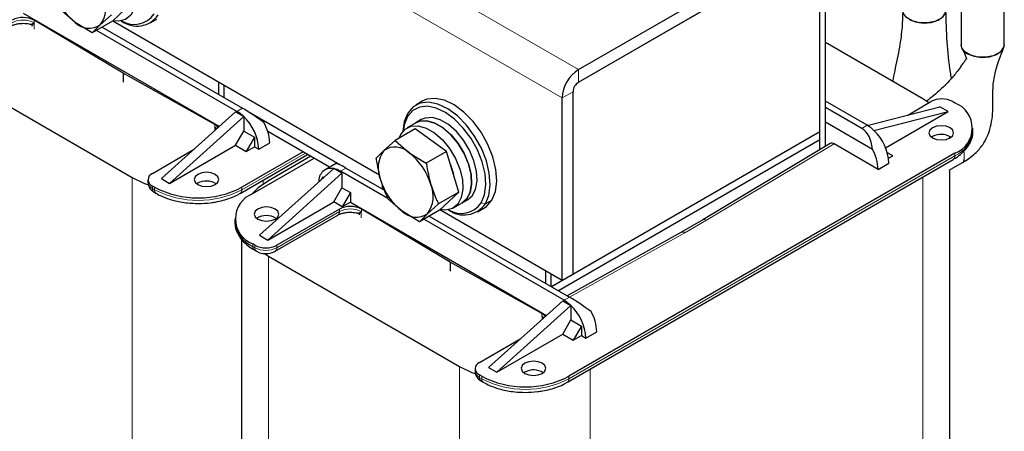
# Model space of a CAD drawing. Header units: millimetres. Extents: x 5 to 418, y 2 to 292.
# Tile 21 of 42: x 256 to 307, y 95 to 116. Entities that reach past the tile are written whole.
import ezdxf

# ---------------------------------------------------------------- set-up
doc = ezdxf.new("R2010")
doc.units = ezdxf.units.MM

msp = doc.modelspace()

# ---------------------------------------------------------------- linework, layer by layer
at = {"color": 7, "linetype": 'Continuous', "lineweight": 18}
for p, q in [((283.9868, 112.0281), (238.732, 138.1531)), ((284.8353, 113.4978), (277.8495, 117.5306)), ((256.5984, 115.9284), (256.5984, 116.0591)), ((256.5928, 115.6051), (256.5928, 115.9264)), ((284.8353, 113.4978), (284.8353, 112.8445)), ((284.5525, 112.3546), (283.9868, 112.0281)), ((267.1152, 111.3324), (267.3981, 111.4957)), ((275.9652, 111.0647), (275.9777, 111.2478)), ((265.9694, 110.6493), (265.9694, 110.5186)), ((265.9752, 110.51), (265.9752, 110.3456)), ((265.9758, 110.5106), (266.045, 110.4085)), ((299.529, 110.4507), (299.8118, 110.614)), ((291.4845, 105.6922), (298.1007, 109.6422)), ((270.6649, 109.1687), (267.3698, 107.2665)), ((304.3656, 109.0299), (284.3403, 97.4696)), ((304.3656, 109.1606), (304.3656, 109.0299)), ((304.8465, 109.1238), (304.8465, 108.8625)), ((272.4892, 108.2301), (272.7721, 108.3934)), ((261.6846, 107.9032), (261.6846, 79.7489)), ((302.6968, 107.9313), (302.6968, 79.9122)), ((262.7312, 107.3318), (262.7312, 107.4624)), ((262.8443, 107.2665), (262.7312, 107.3318)), ((262.8443, 107.3971), (262.8443, 107.2665)), ((267.3698, 107.2665), (267.3698, 107.3971)), ((268.4729, 107.768), (268.4729, 107.5618)), ((272.428, 106.1371), (272.428, 106.2678)), ((273.5689, 106.1315), (273.5689, 106.2622)), ((279.7895, 106.5888), (280.0033, 106.5363)), ((280.3427, 106.7323), (280.0033, 106.5363)), ((269.18, 104.2621), (272.428, 106.1371)), ((273.5634, 105.8082), (273.5634, 106.1295)), ((290.3484, 105.0363), (291.4845, 105.6922)), ((284.369, 101.6986), (290.3484, 105.0363)), ((267.9355, 104.3274), (267.9355, 104.4581)), ((268.0486, 104.2621), (267.9355, 104.3274)), ((268.0486, 104.3928), (268.0486, 104.2621)), ((269.18, 104.2621), (269.18, 104.3928)), ((268.7557, 103.8212), (268.7557, 75.6669)), ((284.0858, 101.5355), (284.3686, 101.6988)), ((282.94, 100.8524), (282.94, 100.7217)), ((282.9458, 100.7131), (282.9458, 100.5487)), ((282.9464, 100.7137), (283.0156, 100.6116)), ((278.6552, 98.1063), (278.6552, 69.952)), ((279.7017, 97.5349), (279.7017, 97.6655)), ((279.8149, 97.6002), (279.8149, 97.4696)), ((284.3403, 97.4696), (284.3403, 97.6002)), ((285.4434, 97.9711), (285.4434, 69.952)), ((279.8149, 97.4696), (279.7017, 97.5349))]:
    msp.add_line(p, q, dxfattribs=at)
at = {"color": 7, "linetype": 'Continuous', "lineweight": 25}
for p, q in [((297.3652, 120.0776), (284.8239, 112.8377)), ((284.8353, 113.4978), (296.7147, 120.3556)), ((297.3652, 110.2791), (297.3652, 120.0776)), ((284.8353, 112.8445), (296.7147, 119.7024)), ((297.3652, 109.3424), (297.3652, 119.2284)), ((297.6481, 109.5113), (297.6481, 119.3917)), ((304.6882, 117.7202), (304.6882, 114.7806)), ((306.9282, 114.7806), (306.9282, 117.7202)), ((258.7199, 115.9475), (257.9896, 116.5802)), ((261.6499, 116.944), (260.6613, 116.0139)), ((256.0278, 116.4266), (266.2043, 110.5518)), ((261.2038, 113.3079), (256.5984, 116.0591)), ((260.6613, 116.0139), (259.6095, 115.4068)), ((260.0242, 115.8258), (260.5982, 116.3369)), ((274.5137, 108.0249), (260.6664, 116.0188)), ((262.6198, 115.9176), (262.9592, 116.1135)), ((256.4804, 115.7748), (256.4804, 115.7656)), ((256.5922, 115.9277), (256.5984, 115.9284)), ((259.6095, 115.4068), (258.7199, 115.9475)), ((259.6095, 115.4068), (260.0242, 115.8258)), ((267.1152, 111.3324), (259.8335, 115.5361)), ((260.1164, 115.6994), (267.3981, 111.4957)), ((302.6968, 111.9853), (297.6481, 114.8998)), ((251.7851, 113.6181), (261.6846, 107.9032)), ((265.9694, 110.6493), (261.2038, 113.3079)), ((261.2038, 113.3079), (261.2038, 112.8507)), ((266.1677, 112.206), (266.1677, 112.8429)), ((266.4505, 112.0427), (266.4505, 112.6797)), ((283.9868, 102.5562), (283.9868, 112.0281)), ((284.5525, 102.8828), (284.5525, 112.3546)), ((303.0192, 111.7796), (302.6968, 111.9853)), ((276.7301, 111.8593), (276.3907, 111.6634)), ((299.8118, 110.614), (297.6481, 111.8631)), ((299.529, 110.4507), (297.6481, 111.5365)), ((299.8196, 110.6095), (303.5878, 111.569)), ((301.9178, 111.1437), (303.1211, 111.8384)), ((304.0121, 111.3241), (303.5878, 111.569)), ((304.2525, 111.8384), (304.3656, 111.7731)), ((263.1978, 107.8462), (267.0445, 111.3079)), ((263.6221, 107.6012), (267.4688, 111.063)), ((267.0445, 111.3079), (267.4685, 111.0632)), ((267.4688, 111.063), (267.4685, 111.0632)), ((267.4688, 111.0629), (267.4688, 110.3118)), ((272.4511, 108.5622), (267.814, 111.2392)), ((276.6775, 110.9053), (276.3946, 110.742)), ((300.1654, 110.3446), (304.0121, 111.3241)), ((300.7689, 109.4518), (304.0121, 111.3241)), ((265.9694, 110.5186), (265.9758, 110.5106)), ((266.0337, 110.3982), (265.9752, 110.51)), ((276.3693, 110.4241), (275.3176, 109.817)), ((276.3946, 110.742), (275.9421, 110.4807)), ((277.9892, 109.2507), (276.3693, 110.4241)), ((297.6481, 110.7854), (300.0809, 109.3809)), ((305.3029, 110.3362), (305.3029, 110.4668)), ((267.0445, 109.5769), (267.4688, 110.3118)), ((267.4688, 110.3118), (268.0203, 109.9934)), ((268.0203, 109.9934), (267.5961, 109.2585)), ((268.0203, 109.9934), (268.0203, 109.5035)), ((271.9215, 108.4433), (268.7116, 110.2964)), ((297.3652, 110.2791), (283.4353, 102.2376)), ((297.3652, 109.8545), (283.8031, 102.0253)), ((297.3652, 109.8545), (297.3652, 110.2791)), ((297.3652, 109.3424), (297.3652, 109.8545)), ((300.1651, 110.3447), (300.1654, 110.3446)), ((303.206, 110.0259), (303.1558, 109.9933)), ((304.1012, 109.9551), (304.1027, 110.0259)), ((304.1027, 109.9559), (304.1027, 110.0259)), ((262.7312, 108.1156), (264.8678, 109.3491)), ((263.6221, 107.6012), (267.0445, 109.5769)), ((267.0445, 109.5769), (267.5961, 109.2585)), ((267.5961, 109.2585), (268.0203, 109.5035)), ((268.0203, 109.5035), (268.2466, 109.3728)), ((268.2466, 109.3728), (268.8123, 109.6994)), ((275.3176, 109.817), (274.7436, 109.3059)), ((275.3176, 109.817), (276.0479, 109.1843)), ((297.899, 109.6611), (291.282, 105.7105)), ((300.3775, 108.3278), (298.1007, 109.6422)), ((267.2869, 107.0833), (270.7821, 109.1011)), ((270.5518, 109.2341), (267.3698, 107.3971)), ((267.9355, 107.0706), (271.1175, 108.9075)), ((270.9478, 109.0054), (268.7557, 107.74)), ((274.7436, 109.3059), (274.3289, 108.8868)), ((276.0479, 109.1843), (276.9375, 108.6435)), ((277.9892, 109.2507), (276.9375, 108.6435)), ((278.6205, 107.1471), (277.9892, 109.2507)), ((284.2575, 97.2865), (304.2827, 108.8468)), ((304.3656, 109.1606), (284.3403, 97.6002)), ((301.1412, 109.0299), (300.8607, 109.192)), ((300.9241, 108.9046), (301.1412, 109.0299)), ((272.1357, 108.3689), (268.289, 104.9071)), ((272.227, 108.6197), (271.6893, 108.3093)), ((272.1357, 108.3688), (272.136, 108.3687)), ((272.5599, 108.1239), (272.136, 108.3687)), ((272.7721, 108.3934), (274.7688, 107.2407)), ((300.3775, 108.3278), (300.9432, 108.6544)), ((304.0618, 108.2777), (304.7634, 108.6792)), ((263.1978, 107.8462), (263.6221, 107.6012)), ((272.5599, 108.1239), (268.7133, 104.6622)), ((271.5078, 107.8038), (271.5841, 107.936)), ((271.5841, 107.936), (271.6271, 107.9112)), ((274.9474, 106.811), (272.4892, 108.2301)), ((272.5599, 108.1239), (272.5599, 107.3727)), ((304.1027, 81.8716), (304.1027, 108.3012)), ((262.4968, 107.789), (262.4968, 107.6584)), ((262.8443, 107.3971), (262.7312, 107.4624)), ((265.0788, 107.6093), (265.0286, 107.5767)), ((272.1357, 106.6379), (272.5599, 107.3727)), ((272.5599, 107.3727), (272.9983, 107.1196)), ((274.653, 107.5522), (274.653, 107.3075)), ((262.814, 107.1487), (262.9272, 107.0833)), ((272.9983, 107.1196), (272.5741, 106.3848)), ((272.9983, 107.1196), (272.9983, 106.6297)), ((275.6905, 106.1506), (274.9602, 106.7833)), ((278.6205, 107.1471), (277.5687, 106.54)), ((278.6205, 107.1471), (277.6318, 106.217)), ((268.7133, 104.6622), (272.1357, 106.6379)), ((272.428, 106.2678), (269.18, 104.3928)), ((272.5741, 106.3848), (272.1357, 106.6379)), ((272.9983, 106.6297), (272.5741, 106.3848)), ((272.9983, 106.6297), (283.1749, 100.7549)), ((278.1744, 103.511), (273.5689, 106.2622)), ((276.9948, 106.0289), (277.5687, 106.54)), ((278.3419, 106.3237), (278.7944, 106.5849)), ((278.7944, 106.5849), (279.0773, 106.7482)), ((279.5904, 106.1207), (279.9298, 106.3166)), ((266.9982, 105.7643), (266.9982, 105.6337)), ((269.0971, 104.079), (272.3451, 105.954)), ((273.451, 105.9779), (273.451, 105.9687)), ((273.5627, 106.1308), (273.5689, 106.1315)), ((276.5801, 105.6099), (275.6905, 106.1506)), ((277.6318, 106.217), (276.5801, 105.6099)), ((276.5801, 105.6099), (276.9948, 106.0289)), ((277.0869, 105.9025), (284.3686, 101.6988)), ((283.9868, 102.5562), (277.637, 106.2219)), ((284.0858, 101.5355), (276.8041, 105.7392)), ((291.2828, 105.711), (290.1509, 105.0576)), ((268.289, 104.9071), (268.7133, 104.6622)), ((290.1517, 105.058), (284.2532, 101.7655)), ((267.3498, 104.71), (267.3498, 77.6262)), ((268.0486, 104.3928), (267.9355, 104.4581)), ((268.0183, 104.1443), (268.1315, 104.079)), ((268.5373, 103.956), (268.7557, 103.8212)), ((268.7557, 103.8212), (278.6552, 98.1063)), ((282.94, 100.8524), (278.1744, 103.511)), ((278.1744, 103.511), (278.1744, 103.0538)), ((283.1383, 102.4091), (283.1383, 103.046)), ((283.4211, 102.2458), (283.4211, 102.8828)), ((284.5525, 102.8828), (283.9868, 102.5562)), ((280.1684, 98.0493), (284.0151, 101.511)), ((280.5927, 97.8043), (284.4393, 101.2661)), ((284.0151, 101.511), (284.4391, 101.2663)), ((284.4393, 101.2661), (284.4391, 101.2663)), ((284.4393, 101.266), (284.4393, 100.5149)), ((282.94, 100.7217), (282.9464, 100.7137)), ((283.0042, 100.6013), (282.9458, 100.7131)), ((284.0151, 99.78), (284.4393, 100.5149)), ((284.4393, 100.5149), (284.9909, 100.1965)), ((284.9909, 100.1965), (284.5666, 99.4616)), ((284.9909, 100.1965), (284.9909, 99.7066)), ((280.5927, 97.8043), (284.0151, 99.78)), ((284.0151, 99.78), (284.5666, 99.4616)), ((284.5666, 99.4616), (284.9909, 99.7066)), ((284.9909, 99.7066), (285.2172, 99.5759)), ((285.2172, 99.5759), (285.7828, 99.9025)), ((279.7017, 98.3187), (281.8384, 99.5522)), ((279.4674, 97.9921), (279.4674, 97.8615)), ((279.8149, 97.6002), (279.7017, 97.6655)), ((280.1684, 98.0493), (280.5927, 97.8043)), ((282.0493, 97.8124), (281.9991, 97.7798)), ((279.7846, 97.3518), (279.8977, 97.2865))]:
    msp.add_line(p, q, dxfattribs=at)
at = {"color": 7, "linetype": 'Continuous', "lineweight": 25, "flags": 128}
for points in [[(258.557, 119.7351), (258.6382, 119.9243), (258.8673, 120.2059), (259.1783, 120.3615), (259.5518, 120.3812), (259.9641, 120.2638), (260.3895, 120.0167), (260.8012, 119.6553), (261.1733, 119.2025), (261.4825, 118.6866), (261.7093, 118.1401), (261.8394, 117.5972), (261.8648, 117.0922), (261.7837, 116.6568), (261.6014, 116.3183), (261.3292, 116.0979), (260.9842, 116.0096), (260.6838, 116.0351)], [(303.8996, 116.5583), (303.8416, 116.3562), (303.6413, 116.1486), (303.3246, 115.9968), (302.9344, 115.9213), (302.5232, 115.9323), (302.1467, 116.0282), (301.8556, 116.1962), (301.6894, 116.4136), (301.66, 116.5776)], [(301.9877, 116.1045), (302.3272, 115.9702), (302.7279, 115.9158), (303.1355, 115.9486), (303.4951, 116.0642), (303.7581, 116.247), (303.8889, 116.4723), (303.8996, 116.5616)], [(306.9282, 114.7806), (306.8701, 114.5752), (306.6698, 114.3676), (306.3532, 114.2158), (305.9629, 114.1403), (305.5517, 114.1513), (305.1752, 114.2472), (304.8842, 114.4152), (304.7179, 114.6326), (304.6882, 114.7806)], [(305.0162, 114.3235), (305.3558, 114.1892), (305.7564, 114.1348), (306.1641, 114.1676), (306.5237, 114.2832), (306.7866, 114.466), (306.9174, 114.6913), (306.9282, 114.7806)], [(280.3427, 106.7323), (280.5223, 107.1758), (280.5919, 107.7151), (280.5481, 108.3233), (280.3931, 108.9699), (280.1346, 109.6223), (279.7857, 110.248), (279.3637, 110.8155), (278.8899, 111.2964), (278.388, 111.6665), (277.8832, 111.9074), (277.4008, 112.0069), (276.965, 111.96), (276.7301, 111.8593)], [(279.7895, 106.5888), (279.9601, 107.0101), (280.0263, 107.5225), (279.9847, 108.1003), (279.8374, 108.7145), (279.5919, 109.3344), (279.2603, 109.9288), (278.8595, 110.4679), (278.4093, 110.9247), (277.9325, 111.2764), (277.453, 111.5052), (276.9947, 111.5997), (276.5807, 111.5551), (276.2317, 111.3737), (275.9652, 111.0647)], [(280.0033, 106.5363), (280.1829, 106.9798), (280.2525, 107.5192), (280.2087, 108.1274), (280.0537, 108.7739), (279.7952, 109.4264), (279.4463, 110.0521), (279.0243, 110.6196), (278.5505, 111.1005), (278.0486, 111.4706), (277.5438, 111.7114), (277.0614, 111.8109), (276.6256, 111.764), (276.2582, 111.5731), (275.9777, 111.2478)], [(275.9777, 111.2478), (275.7982, 110.8043), (275.7297, 110.3041)], [(275.9652, 111.0647), (275.7946, 110.6434), (275.739, 110.3147)], [(279.0773, 106.7482), (279.3103, 106.9495), (279.4914, 107.2894), (279.5711, 107.7259), (279.5444, 108.2316), (279.4129, 108.7747), (279.185, 109.321), (278.8749, 109.8363), (278.5021, 110.2882), (278.0901, 110.6482), (277.6647, 110.8938), (277.2527, 111.0095), (276.8799, 110.988), (276.6775, 110.9053)], [(266.1476, 110.5007), (266.0719, 110.5795), (265.9694, 110.6493)], [(275.5275, 109.9382), (275.6088, 110.1274), (275.8379, 110.409), (276.1489, 110.5646), (276.5223, 110.5843), (276.9347, 110.4669), (277.3601, 110.2198), (277.7718, 109.8584), (278.1439, 109.4056), (278.4531, 108.8897), (278.6798, 108.3432), (278.81, 107.8003), (278.8354, 107.2954), (278.7543, 106.8599), (278.572, 106.5214), (278.2998, 106.301), (277.9548, 106.2127), (277.6543, 106.2382)], [(278.7944, 106.5849), (279.0274, 106.7862), (279.2085, 107.1261), (279.2883, 107.5627), (279.2615, 108.0683), (279.1301, 108.6114), (278.9021, 109.1578), (278.592, 109.673), (278.2193, 110.1249), (277.8072, 110.4849), (277.3818, 110.7305), (276.9698, 110.8462), (276.597, 110.8247), (276.3946, 110.742)], [(276.3946, 110.742), (276.6014, 110.8259), (276.9749, 110.8456), (277.3872, 110.7282), (277.8126, 110.481), (278.2243, 110.1197), (278.5964, 109.6668), (278.9056, 109.1509), (279.1324, 108.6044), (279.2625, 108.0616), (279.2879, 107.5566), (279.2069, 107.1212), (279.0245, 106.7826), (278.7944, 106.5849)], [(303.206, 110.4832), (303.0672, 110.3633), (303.0185, 110.2219), (303.0672, 110.0805), (303.206, 109.9607), (303.4136, 109.8806), (303.6585, 109.8524), (303.9034, 109.8806), (304.111, 109.9607), (304.2498, 110.0805), (304.2985, 110.2219), (304.2498, 110.3633), (304.111, 110.4832), (303.9034, 110.5632), (303.6585, 110.5914), (303.4136, 110.5632), (303.206, 110.4832)], [(261.6846, 107.9032), (262.3256, 107.5928), (262.479, 107.5333)], [(265.0788, 108.0666), (264.94, 107.9467), (264.8913, 107.8053), (264.94, 107.6639), (265.0788, 107.5441), (265.2864, 107.464), (265.5313, 107.4359), (265.7762, 107.464), (265.9839, 107.5441), (266.1226, 107.6639), (266.1713, 107.8053), (266.1226, 107.9467), (265.9839, 108.0666), (265.7762, 108.1467), (265.5313, 108.1748), (265.2864, 108.1467), (265.0788, 108.0666)], [(268.7557, 107.74), (268.2179, 107.3699), (267.8633, 107.0275)], [(269.0951, 105.748), (269.2339, 105.8679), (269.2826, 106.0092), (269.2339, 106.1506), (269.0951, 106.2705), (268.8875, 106.3506), (268.6426, 106.3787), (268.3977, 106.3506), (268.19, 106.2705), (268.0513, 106.1506), (268.0026, 106.0092), (268.0513, 105.8679), (268.19, 105.748), (268.3977, 105.6679), (268.6426, 105.6398), (268.8875, 105.6679), (269.0951, 105.748)], [(279.9298, 106.3166), (280.0622, 106.4069), (280.3427, 106.7323)], [(283.1181, 100.7038), (283.0425, 100.7826), (282.94, 100.8524)], [(278.6552, 98.1063), (279.2961, 97.7959), (279.4496, 97.7364)], [(282.0493, 98.2697), (281.9106, 98.1498), (281.8619, 98.0084), (281.9106, 97.8671), (282.0493, 97.7472), (282.2569, 97.6671), (282.5019, 97.639), (282.7468, 97.6671), (282.9544, 97.7472), (283.0931, 97.8671), (283.1419, 98.0084), (283.0931, 98.1498), (282.9544, 98.2697), (282.7468, 98.3498), (282.5019, 98.3779), (282.2569, 98.3498), (282.0493, 98.2697)]]:
    msp.add_lwpolyline(points, dxfattribs=at)
at = {"color": 7, "linetype": 'Continuous', "lineweight": 18, "flags": 128}
for points in [[(266.0811, 110.441), (266.0719, 110.4488), (265.9694, 110.5186)], [(283.0517, 100.6441), (283.0425, 100.6519), (282.94, 100.7217)]]:
    msp.add_lwpolyline(points, dxfattribs=at)
at = {"color": 7, "linetype": 'Continuous', "lineweight": 25}
for centre, radius, start, end in [((260.6864, 118.5043), 3.2255, 196.53991, 232.43489), ((258.8112, 116.7377), 1.5175, 323.06711, 23.49408), ((256.0225, 114.9763), 1.2263, 61.99455, 117.44009), ((261.9217, 117.1185), 1.3606, 233.48866, 324.74809), ((261.7836, 117.1), 1.2578, 238.47912, 325.39852), ((259.4448, 116.6662), 1.0207, 224.75424, 304.58723), ((305.2142, 114.8118), 0.527, 183.392, 247.92814), ((285.829, 111.9442), 1.8442, 122.60548, 177.39452), ((285.1666, 112.3267), 0.6147, 122.60548, 177.39452), ((303.6868, 110.7466), 1.2296, 62.60967, 117.39033), ((303.8698, 110.4668), 1.3972, 290.78342, 69.21658), ((266.168, 109.7233), 1.8673, 45.85457, 59.51629), ((265.7448, 109.2454), 2.5051, 2.91529, 46.51141), ((266.5383, 109.6272), 2.2751, 1.8179, 29.64378), ((298.8646, 109.0048), 1.8673, 45.85457, 59.51629), ((298.4414, 108.527), 2.5051, 2.91529, 46.51141), ((303.6559, 109.199), 0.9414, 57.53567, 118.55302), ((275.3231, 108.4656), 1.0207, 44.75424, 124.58723), ((298.1036, 108.2557), 2.2751, 1.8179, 29.64378), ((275.9567, 108.3941), 1.5175, 143.06711, 203.49408), ((274.0814, 106.6275), 3.2255, 16.53991, 52.43489), ((304.6563, 108.8383), 0.1917, 303.94337, 7.26716), ((272.0136, 107.7253), 0.6549, 79.26017, 184.7018), ((271.8917, 107.2267), 1.1678, 59.22499, 77.92714), ((275.7882, 107.55), 2.62, 9.10643, 24.30111), ((262.8551, 107.789), 0.3493, 110.78342, 249.21658), ((265.107, 111.7642), 4.9185, 242.60967, 297.39033), ((265.5287, 106.7824), 0.9414, 57.53567, 118.55302), ((277.657, 108.7074), 3.2255, 196.53991, 232.43489), ((275.7818, 106.9408), 1.5175, 323.06711, 23.49408), ((268.4312, 105.7643), 1.3972, 110.78342, 249.21658), ((272.9931, 105.1794), 1.2263, 61.99455, 117.44009), ((278.8922, 107.3216), 1.3606, 233.48866, 324.74809), ((278.7542, 107.3031), 1.2578, 238.47912, 325.39852), ((268.6426, 105.0259), 0.9069, 56.33248, 123.66752), ((276.4154, 106.8693), 1.0207, 224.75424, 304.58723), ((268.5997, 105.7934), 1.6094, 185.6948, 245.62534), ((268.6143, 105.4845), 1.2296, 242.60967, 297.39033), ((283.1385, 99.9264), 1.8673, 45.85457, 59.51629), ((282.7153, 99.4485), 2.5051, 2.91529, 46.51141), ((283.5089, 99.8303), 2.2751, 1.8179, 29.64378), ((279.8257, 97.9921), 0.3493, 110.78342, 249.21658), ((282.0776, 101.9673), 4.9185, 242.60967, 297.39033), ((282.4993, 96.9855), 0.9414, 57.53567, 118.55302)]:
    msp.add_arc(centre, radius, start, end, dxfattribs=at)
at = {"color": 7, "linetype": 'Continuous', "lineweight": 18}
for centre, radius, start, end in [((256.0225, 114.8457), 1.2263, 61.99455, 117.44009), ((303.7014, 110.4959), 1.6094, 294.37466, 354.3052), ((304.1696, 109.0083), 0.1972, 305.01333, 6.29885), ((304.3406, 109.115), 0.506, 1.00049, 17.02708), ((262.8972, 107.6983), 0.4024, 185.6948, 245.62534), ((262.9272, 107.3102), 0.1972, 173.70115, 234.98667), ((263.034, 107.2421), 0.1913, 172.68493, 236.5366), ((265.107, 111.6336), 4.9185, 242.60967, 297.39033), ((267.175, 107.2446), 0.196, 303.76086, 6.41234), ((272.9931, 105.0488), 1.2263, 61.99455, 117.44009), ((272.232, 106.1155), 0.1972, 305.01333, 6.29885), ((268.1315, 104.3058), 0.1972, 173.70115, 234.98667), ((268.2388, 104.2379), 0.1918, 172.74121, 235.97315), ((268.6143, 105.3539), 1.2296, 242.60967, 297.39033), ((268.9797, 104.2424), 0.2012, 305.70095, 5.62013), ((279.8678, 97.9014), 0.4024, 185.6948, 245.62534), ((279.8977, 97.5133), 0.1972, 173.70115, 234.98667), ((280.0046, 97.4452), 0.1913, 172.68493, 236.5366), ((282.0776, 101.8367), 4.9185, 242.60967, 297.39033), ((284.1456, 97.4477), 0.196, 303.76086, 6.41234)]:
    msp.add_arc(centre, radius, start, end, dxfattribs=at)
at = {"color": 7, "linetype": 'Continuous', "lineweight": 25}
for centre, major_axis, ratio, start_param, end_param in [((268.2683, 110.6917), (1.4228, -1.0238), 0.1110742, 1.476412, 2.3062436), ((298.6587, 108.6418), (0.7724, 1.8573), 0.6463006, 5.3694244, 6.199256), ((298.1007, 109.3156), (-0.2, 0.3464), 0.5773815, 5.4977272, 6.2915891), ((273.6424, 107.5893), (1.4228, -1.0238), 0.1110742, 2.3062436, 3.0915605), ((285.2389, 100.8948), (1.4228, -1.0238), 0.1110742, 1.476412, 2.3062436)]:
    msp.add_ellipse(centre, major_axis=major_axis, ratio=ratio, start_param=start_param, end_param=end_param, dxfattribs=at)
at = {"color": 7, "linetype": 'Continuous', "lineweight": 18}
for centre, major_axis, ratio, start_param, end_param in [((291.4845, 105.3656), (-0.2025, 0.3449), 0.5822124, 5.4935959, 6.2789128), ((290.3484, 104.7097), (-0.1975, 0.3479), 0.5725099, 5.5019997, 6.279054)]:
    msp.add_ellipse(centre, major_axis=major_axis, ratio=ratio, start_param=start_param, end_param=end_param, dxfattribs=at)
at = {"color": 7, "linetype": 'Continuous', "lineweight": 25}
for points, knots in [([(301.6597, 116.5668), (301.6526, 116.289), (301.6374, 115.6954), (301.4985, 114.625), (301.2814, 113.6654), (301.1656, 113.0744), (301.1295, 112.8901)], [0, 0, 0, 0, 0.2492934, 0.5328934, 0.8542915, 1, 1, 1, 1]), ([(304.1878, 113.0489), (304.1694, 113.1531), (303.9684, 114.2898), (303.9324, 115.4825), (303.8996, 116.5659)], [0, 0, 0, 0, 0.0916851, 1, 1, 1, 1]), ([(255.3788, 115.7504), (255.3866, 115.7559), (255.4247, 115.7824), (255.535, 115.8259), (255.7014, 115.8724), (255.87, 115.8969), (255.9827, 115.8993), (256.0231, 115.9002)], [0, 0, 0, 0, 0.0648722, 0.3140641, 0.5501582, 0.838916, 1, 1, 1, 1]), ([(256.0231, 115.9002), (256.1286, 115.8953), (256.2686, 115.8887), (256.3912, 115.8574), (256.4215, 115.8497)], [0, 0, 0, 0, 0.7526981, 1, 1, 1, 1]), ([(256.3956, 115.8587), (256.4056, 115.8561), (256.4208, 115.8521), (256.4408, 115.8443), (256.4545, 115.8347), (256.4662, 115.8223), (256.4749, 115.8077), (256.4804, 115.792), (256.4813, 115.7812), (256.4817, 115.776)], [0, 0, 0, 0, 0.2395519, 0.3628018, 0.490721, 0.6209302, 0.7508478, 0.8779445, 1, 1, 1, 1]), ([(256.5928, 115.9264), (256.5704, 115.8996), (256.5255, 115.8461), (256.4917, 115.7931), (256.4779, 115.7719), (256.4825, 115.7738), (256.4846, 115.7747)], [0, 0, 0, 0, 0.3334584, 0.6665433, 0.8438417, 1, 1, 1, 1]), ([(304.7276, 114.6107), (304.7806, 114.5043), (304.8764, 114.3122), (304.9616, 114.1171), (304.9717, 114.0203), (304.9616, 114.0644), (304.9493, 114.0642), (304.892, 113.9691), (304.7816, 113.813), (304.6293, 113.6085), (304.4136, 113.3006), (304.1023, 112.9363), (303.715, 112.5422), (303.3134, 112.1928), (303.0179, 111.956), (302.8805, 111.8611), (302.8763, 111.8582)], [0, 0, 0, 0, 0.1013913, 0.1830723, 0.2493165, 0.3044874, 0.352595, 0.4003567, 0.4535673, 0.5061603, 0.5812649, 0.6898201, 0.7772021, 0.8948065, 0.9967861, 1, 1, 1, 1]), ([(304.7641, 108.6796), (304.9837, 108.8207), (305.3607, 109.0628), (305.7913, 109.5505), (306.0438, 109.999), (306.2652, 110.6248), (306.3668, 111.4842), (306.305, 112.453), (306.4649, 113.5461), (306.7231, 114.1939), (306.8924, 114.6186)], [0, 0, 0, 0, 0.1361318, 0.2336746, 0.3079774, 0.3673202, 0.5236499, 0.6807116, 0.7906821, 1, 1, 1, 1]), ([(304.2771, 108.8507), (304.3515, 108.8933), (304.5459, 109.0044), (304.8048, 109.226), (305.0521, 109.5123), (305.2212, 109.8411), (305.3071, 110.1224), (305.2935, 110.2879), (305.29, 110.3299)], [0, 0, 0, 0, 0.1211477, 0.3164419, 0.5153917, 0.7184198, 0.928489, 1, 1, 1, 1]), ([(274.3289, 108.8868), (274.3307, 108.8751), (274.3859, 108.5002), (274.4769, 108.139), (274.5649, 107.7891)], [0, 0, 0, 0, 0.03144935, 1, 1, 1, 1]), ([(276.9375, 108.6435), (276.9392, 108.6317), (276.9945, 108.2569), (277.0854, 107.8957), (277.1735, 107.5458)], [0, 0, 0, 0, 0.0314494, 1, 1, 1, 1]), ([(262.4979, 107.6571), (262.5061, 107.5865), (262.5219, 107.4501), (262.6397, 107.2701), (262.7538, 107.1906), (262.814, 107.1487)], [0, 0, 0, 0, 0.3361576, 0.6493205, 1, 1, 1, 1]), ([(274.5649, 107.7891), (274.6538, 107.528), (274.7715, 107.1819), (274.923, 106.8618), (274.9602, 106.7833)], [0, 0, 0, 0, 0.7546146, 1, 1, 1, 1]), ([(277.1735, 107.5458), (277.2623, 107.2846), (277.38, 106.9386), (277.5316, 106.6185), (277.5687, 106.54)], [0, 0, 0, 0, 0.7546146, 1, 1, 1, 1]), ([(262.9314, 107.0863), (262.9513, 107.0731), (263.0867, 106.9832), (263.3908, 106.856), (263.7942, 106.7209), (264.1875, 106.6345), (264.6107, 106.5711), (264.9215, 106.5619), (265.107, 106.5563)], [0, 0, 0, 0, 0.0360413, 0.2450616, 0.4555094, 0.6109689, 0.7677136, 1, 1, 1, 1]), ([(265.107, 106.5563), (265.3209, 106.5635), (265.6213, 106.5735), (266.0504, 106.6396), (266.4029, 106.7167), (266.7919, 106.8443), (267.0896, 106.9677), (267.2402, 107.0616), (267.2813, 107.0873)], [0, 0, 0, 0, 0.26756109, 0.37590299, 0.55384228, 0.73551312, 0.92773537, 1, 1, 1, 1]), ([(272.3493, 105.9535), (272.3572, 105.959), (272.3953, 105.9855), (272.5056, 106.029), (272.672, 106.0755), (272.8405, 106.1), (272.9533, 106.1025), (272.9937, 106.1033)], [0, 0, 0, 0, 0.0648722, 0.3140641, 0.5501582, 0.838916, 1, 1, 1, 1]), ([(272.9937, 106.1033), (273.0991, 106.0984), (273.2392, 106.0918), (273.3618, 106.0605), (273.3921, 106.0528)], [0, 0, 0, 0, 0.7526981, 1, 1, 1, 1]), ([(273.3661, 106.0618), (273.3762, 106.0592), (273.3914, 106.0552), (273.4113, 106.0474), (273.4251, 106.0378), (273.4368, 106.0254), (273.4455, 106.0108), (273.451, 105.9951), (273.4518, 105.9843), (273.4523, 105.9791)], [0, 0, 0, 0, 0.2395519, 0.3628018, 0.490721, 0.6209302, 0.7508478, 0.8779445, 1, 1, 1, 1]), ([(273.5634, 106.1295), (273.5408, 106.1026), (273.4957, 106.0488), (273.4634, 105.9974), (273.4496, 105.9774), (273.4517, 105.9778), (273.452, 105.9778)], [0, 0, 0, 0, 0.3813851, 0.7623431, 0.9651239, 1, 1, 1, 1]), ([(267.0111, 105.64), (267.011, 105.549), (267.0107, 105.3268), (267.1433, 104.9859), (267.3764, 104.6438), (267.6725, 104.3597), (267.9145, 104.2128), (268.0226, 104.1472)], [0, 0, 0, 0, 0.1530094, 0.3739744, 0.5982699, 0.820568, 1, 1, 1, 1]), ([(268.1315, 104.079), (268.1866, 104.052), (268.3268, 103.9834), (268.5951, 103.9453), (268.8779, 103.9746), (269.0323, 104.0481), (269.0971, 104.079)], [0, 0, 0, 0, 0.1878046, 0.477884, 0.7807662, 1, 1, 1, 1]), ([(279.4684, 97.8602), (279.4766, 97.7896), (279.4924, 97.6532), (279.6103, 97.4732), (279.7243, 97.3937), (279.7846, 97.3518)], [0, 0, 0, 0, 0.3361576, 0.6493205, 1, 1, 1, 1]), ([(279.902, 97.2894), (279.9219, 97.2762), (280.0573, 97.1863), (280.3613, 97.0592), (280.7648, 96.924), (281.1581, 96.8376), (281.5813, 96.7742), (281.8921, 96.765), (282.0776, 96.7594)], [0, 0, 0, 0, 0.0360413, 0.2450616, 0.4555094, 0.6109689, 0.7677136, 1, 1, 1, 1]), ([(282.0776, 96.7594), (282.2915, 96.7666), (282.5919, 96.7766), (283.021, 96.8427), (283.3734, 96.9198), (283.7625, 97.0474), (284.0602, 97.1709), (284.2107, 97.2648), (284.2518, 97.2904)], [0, 0, 0, 0, 0.26756109, 0.37590299, 0.55384228, 0.73551312, 0.92773537, 1, 1, 1, 1])]:
    msp.add_open_spline(points, degree=3, knots=knots, dxfattribs=at)
at = {"color": 7, "linetype": 'Continuous', "lineweight": 18}
for points, knots in [([(256.4192, 115.8587), (256.419, 115.8551), (256.4184, 115.8475), (256.446, 115.8539), (256.5004, 115.8826), (256.5616, 115.9126), (256.5922, 115.9276)], [0, 0, 0, 0, 0.1598616, 0.3331549, 0.6664776, 1, 1, 1, 1]), ([(273.3898, 106.0618), (273.3895, 106.0582), (273.389, 106.0506), (273.4166, 106.0571), (273.471, 106.0857), (273.5321, 106.1157), (273.5627, 106.1308)], [0, 0, 0, 0, 0.15986158, 0.33315486, 0.66647761, 1, 1, 1, 1])]:
    msp.add_open_spline(points, degree=3, knots=knots, dxfattribs=at)

doc.saveas('drawing.dxf')
